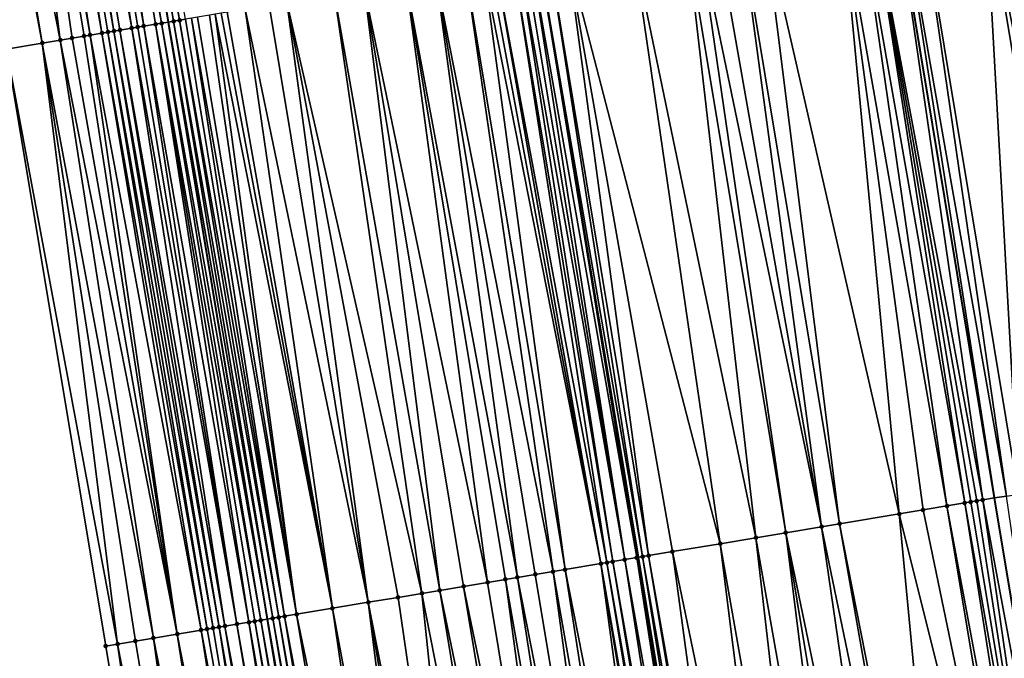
# Model space of a CAD drawing. Header units: feet. Extents: x 2004186 to 2014793, y 836912 to 864902.
# Tile 34 of 256: x 2010851 to 2010884, y 837932 to 837954. Entities that reach past the tile are written whole.
import ezdxf

# ---------------------------------------------------------------- set-up
doc = ezdxf.new("R2010")
doc.units = ezdxf.units.FT
doc.header["$LTSCALE"] = 100
doc.header["$MEASUREMENT"] = 0
for name, color, linetype, lineweight in [('EP_Travel Lane', 5, 'Continuous', 40), ('GPL_Skip Line', 2, 'Continuous', 40), ('Road Shots', 4, 'Continuous', 200), ('Road X-Section', 30, 'Continuous', 13)]:
    doc.layers.add(name, color=color, linetype=linetype, lineweight=lineweight)
doc.layers.add('I-77 SB_MM21-27-Surface-Border', color=7, linetype='Continuous')
doc.layers.add('I-77 SB_MM21-27-Surface-TIN', color=7, linetype='Continuous')

msp = doc.modelspace()

# ---------------------------------------------------------------- linework, layer by layer
at = {"layer": 'EP_Travel Lane'}
msp.add_polyline3d([(2010888.813325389, 837756.1981239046, 350.8189200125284), (2010885.543807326, 837775.9266241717, 350.6922264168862), (2010882.27387394, 837795.6576305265, 350.5522152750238), (2010879.004173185, 837815.3872331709, 350.4042631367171), (2010875.734378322, 837835.1174036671, 350.2343140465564), (2010872.464589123, 837854.8475399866, 350.0549260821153), (2010869.19487985, 837874.5771940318, 349.8669600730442), (2010865.925188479, 837894.3067400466, 349.6733344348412), (2010862.655526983, 837914.0361057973, 349.4644123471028), (2010859.385817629, 837933.7657603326, 349.2411892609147), (2010856.115987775, 837953.4961419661, 349.0412018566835), (2010852.846442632, 837973.2248056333, 348.7965697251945), (2010849.5768212, 837992.9539296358, 348.5563059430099), (2010846.306433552, 838012.6876770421, 348.3198225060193), (2010843.036832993, 838032.416675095, 348.042323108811), (2010839.765289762, 838052.157395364, 347.7627118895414), (2010836.495620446, 838071.8868083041, 347.4717170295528)], dxfattribs=at)
at = {"layer": 'GPL_Skip Line'}
for points in [[(2010912.941776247, 837760.2101772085, 351.2977081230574), (2010909.662889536, 837779.9389449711, 351.1435873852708), (2010906.383978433, 837799.6678595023, 351.0071581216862), (2010903.105088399, 837819.3966472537, 350.8527053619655), (2010899.826222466, 837839.1252899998, 350.6803810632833), (2010896.547340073, 837858.8540317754, 350.5199043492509), (2010893.268504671, 837878.5824908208, 350.3265377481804), (2010889.989681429, 837898.3108766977, 350.1271069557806), (2010886.710847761, 837918.0393253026, 349.9331000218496), (2010883.43206572, 837937.7674632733, 349.709123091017), (2010880.153236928, 837957.4958825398, 349.5122352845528), (2010876.874473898, 837977.2239061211, 349.278154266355), (2010873.595703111, 837996.9519763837, 349.0480733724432), (2010870.317881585, 838016.6798634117, 348.7903655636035), (2010867.042732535, 838036.408323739, 348.54283245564), (2010863.778196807, 838056.1379168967, 348.2497491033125), (2010860.513625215, 838075.8677769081, 347.975805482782)], [(2010901.149288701, 837758.2493917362, 351.077696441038), (2010897.872761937, 837777.977667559, 350.930704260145), (2010894.596014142, 837797.7072742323, 350.7997192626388), (2010891.319381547, 837817.4361872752, 350.6568802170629), (2010888.042745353, 837837.165121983, 350.4755029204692), (2010884.766086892, 837856.8941907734, 350.3076263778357), (2010881.489499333, 837876.6228326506, 350.1120392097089), (2010878.212910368, 837896.3514829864, 349.9211614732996), (2010874.936349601, 837916.079963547, 349.7141389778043), (2010871.65978546, 837935.8084644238, 349.4896444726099), (2010868.383134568, 837955.5374876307, 349.293568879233), (2010865.106639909, 837975.2655701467, 349.0627225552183), (2010861.8301476, 837994.9936385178, 348.8143563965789), (2010858.553302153, 838014.7238331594, 348.557456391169), (2010855.276781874, 838034.4520699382, 348.3102615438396), (2010851.999377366, 838054.1856307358, 348.026986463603), (2010848.722875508, 838073.9137565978, 347.7495427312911)]]:
    msp.add_polyline3d(points, dxfattribs=at)
at = {"layer": 'I-77 SB_MM21-27-Surface-Border', "color": 3, "linetype": 'ByBlock', "lineweight": -2}
msp.add_polyline3d([(2010886.30749282, 837755.7813002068, 350.7307094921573), (2010883.818105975, 837775.6392728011, 350.6272637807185), (2010882.155285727, 837795.6378595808, 350.543352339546), (2010876.076631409, 837814.8996998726, 350.2910052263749), (2010873.192319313, 837834.6941249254, 350.1427660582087), (2010869.32159496, 837854.3242606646, 349.9475549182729), (2010864.661838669, 837873.8223760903, 349.7137353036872), (2010861.185822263, 837893.5173668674, 349.5079103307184), (2010857.315201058, 837913.1468819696, 349.3157249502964), (2010854.036353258, 837932.8754156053, 349.1279023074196), (2010850.757493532, 837952.604021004, 348.888976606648), (2010847.67622618, 837972.3636194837, 348.6351400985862), (2010844.594800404, 837992.1241711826, 348.4159622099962), (2010841.907952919, 838011.9558810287, 348.1947530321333), (2010838.830103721, 838031.7170945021, 347.9471947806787), (2010837.733610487, 838051.820558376, 347.7178956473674), (2010834.863603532, 838071.616136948, 347.4253043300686)], dxfattribs=at)
at = {"layer": 'I-77 SB_MM21-27-Surface-TIN', "color": 128, "linetype": 'ByBlock', "lineweight": -2}
for points in [[(2010853.200102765, 837973.2838324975, 348.8176817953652), (2010853.002828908, 837973.2509229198, 348.8072593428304), (2010856.478732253, 837953.5566124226, 349.059186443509)], [(2010853.200102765, 837973.2838324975, 348.8176817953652), (2010856.478732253, 837953.5566124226, 349.059186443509), (2010856.676021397, 837953.5894300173, 349.0619864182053)], [(2010851.227275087, 837972.9552729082, 348.7601431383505), (2010850.832720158, 837972.8894971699, 348.743078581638), (2010854.308632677, 837953.1951314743, 348.9791520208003)], [(2010851.819116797, 837973.0538804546, 348.7808587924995), (2010851.227275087, 837972.9552729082, 348.7601431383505), (2010854.900466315, 837953.2937875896, 349.0080911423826)], [(2010851.227275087, 837972.9552729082, 348.7601431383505), (2010854.505913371, 837953.2279999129, 348.9870879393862), (2010854.900466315, 837953.2937875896, 349.0080911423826)], [(2010851.227275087, 837972.9552729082, 348.7601431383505), (2010854.308632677, 837953.1951314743, 348.9791520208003), (2010854.505913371, 837953.2279999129, 348.9870879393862)], [(2010852.016404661, 837973.0867057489, 348.7839426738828), (2010851.819116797, 837973.0538804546, 348.7808587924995), (2010855.295034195, 837953.3594854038, 349.0200170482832)], [(2010851.819116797, 837973.0538804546, 348.7808587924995), (2010855.097745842, 837953.3266630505, 349.0167363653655), (2010855.295034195, 837953.3594854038, 349.0200170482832)], [(2010851.819116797, 837973.0538804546, 348.7808587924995), (2010854.900466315, 837953.2937875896, 349.0080911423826), (2010855.097745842, 837953.3266630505, 349.0167363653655)], [(2010852.411007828, 837973.1521912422, 348.7757355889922), (2010852.016404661, 837973.0867057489, 348.7839426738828), (2010855.295034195, 837953.3594854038, 349.0200170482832)], [(2010852.608292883, 837973.1850334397, 348.7802912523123), (2010852.411007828, 837973.1521912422, 348.7757355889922), (2010855.886905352, 837953.4579157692, 349.0261524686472)], [(2010852.411007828, 837973.1521912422, 348.7757355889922), (2010855.689625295, 837953.4250435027, 349.0178298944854), (2010855.886905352, 837953.4579157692, 349.0261524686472)], [(2010852.411007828, 837973.1521912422, 348.7757355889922), (2010855.295034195, 837953.3594854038, 349.0200170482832), (2010855.689625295, 837953.4250435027, 349.0178298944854)], [(2010852.608292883, 837973.1850334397, 348.7802912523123), (2010856.115987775, 837953.4961419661, 349.0412018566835), (2010852.846442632, 837973.2248056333, 348.7965697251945)], [(2010852.608292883, 837973.1850334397, 348.7802912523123), (2010855.886905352, 837953.4579157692, 349.0261524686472), (2010856.115987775, 837953.4961419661, 349.0412018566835)], [(2010853.002828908, 837973.2509229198, 348.8072593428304), (2010852.846442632, 837973.2248056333, 348.7965697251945), (2010856.281450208, 837953.5237521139, 349.0520717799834)], [(2010856.281450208, 837953.5237521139, 349.0520717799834), (2010852.846442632, 837973.2248056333, 348.7965697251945), (2010856.115987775, 837953.4961419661, 349.0412018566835)], [(2010853.002828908, 837973.2509229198, 348.8072593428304), (2010856.281450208, 837953.5237521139, 349.0520717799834), (2010856.478732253, 837953.5566124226, 349.059186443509)], [(2010852.533048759, 837952.8996625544, 348.9427832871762), (2010850.043596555, 837972.7580284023, 348.7161509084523), (2010848.662636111, 837972.5279227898, 348.6659565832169)], [(2010850.438165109, 837972.8237221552, 348.7260769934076), (2010850.043596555, 837972.7580284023, 348.7161509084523), (2010853.519467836, 837953.0639108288, 348.9729757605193)], [(2010853.519467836, 837953.0639108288, 348.9729757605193), (2010850.043596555, 837972.7580284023, 348.7161509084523), (2010853.322180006, 837953.0310853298, 348.9693773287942)], [(2010853.322180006, 837953.0310853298, 348.9693773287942), (2010850.043596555, 837972.7580284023, 348.7161509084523), (2010852.927611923, 837952.9653887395, 348.9575750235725)], [(2010852.927611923, 837952.9653887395, 348.9575750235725), (2010850.043596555, 837972.7580284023, 348.7161509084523), (2010852.533048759, 837952.8996625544, 348.9427832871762)], [(2010850.832720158, 837972.8894971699, 348.743078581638), (2010850.438165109, 837972.8237221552, 348.7260769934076), (2010853.914056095, 837953.1294860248, 348.972515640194)], [(2010850.438165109, 837972.8237221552, 348.7260769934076), (2010853.519467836, 837953.0639108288, 348.9729757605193), (2010853.914056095, 837953.1294860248, 348.972515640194)], [(2010850.832720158, 837972.8894971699, 348.743078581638), (2010854.111346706, 837953.1622947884, 348.9744235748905), (2010854.308632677, 837953.1951314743, 348.9791520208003)], [(2010850.832720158, 837972.8894971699, 348.743078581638), (2010853.914056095, 837953.1294860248, 348.972515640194), (2010854.111346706, 837953.1622947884, 348.9744235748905)], [(2010851.941200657, 837952.8010934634, 348.9226347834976), (2010848.662636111, 837972.5279227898, 348.6659565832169), (2010848.268069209, 837972.4622190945, 348.6551647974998)], [(2010851.941200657, 837952.8010934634, 348.9226347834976), (2010848.268069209, 837972.4622190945, 348.6551647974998), (2010850.757493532, 837952.604021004, 348.888976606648)], [(2010852.533048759, 837952.8996625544, 348.9427832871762), (2010848.662636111, 837972.5279227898, 348.6659565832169), (2010851.941200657, 837952.8010934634, 348.9226347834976)], [(2010883.112724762, 837957.9872398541, 349.4626561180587), (2010880.94242612, 837957.6269566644, 349.5036110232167), (2010884.221253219, 837937.8985475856, 349.7022482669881)], [(2010884.493822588, 837958.2165188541, 349.4373898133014), (2010883.112724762, 837957.9872398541, 349.4626561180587), (2010886.983455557, 837938.3570653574, 349.6528284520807)], [(2010883.112724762, 837957.9872398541, 349.4626561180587), (2010886.391554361, 837938.2588157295, 349.663800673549), (2010886.983455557, 837938.3570653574, 349.6528284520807)], [(2010883.112724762, 837957.9872398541, 349.4626561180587), (2010884.221253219, 837937.8985475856, 349.7022482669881), (2010886.391554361, 837938.2588157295, 349.663800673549)], [(2010879.364057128, 837957.3647518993, 349.515150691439), (2010878.969474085, 837957.2991453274, 349.512441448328), (2010882.445584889, 837937.603586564, 349.7157672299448)], [(2010879.364057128, 837957.3647518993, 349.515150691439), (2010883.037478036, 837937.7018846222, 349.7092234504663), (2010880.153236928, 837957.4958825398, 349.5122352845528)], [(2010879.364057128, 837957.3647518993, 349.515150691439), (2010882.840171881, 837937.6691693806, 349.7160477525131), (2010883.037478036, 837937.7018846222, 349.7092234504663)], [(2010879.364057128, 837957.3647518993, 349.515150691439), (2010882.642876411, 837937.6363898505, 349.7169936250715), (2010882.840171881, 837937.6691693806, 349.7160477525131)], [(2010879.364057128, 837957.3647518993, 349.515150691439), (2010882.445584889, 837937.603586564, 349.7157672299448), (2010882.642876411, 837937.6363898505, 349.7169936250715)], [(2010880.350531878, 837957.5286652, 349.5115064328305), (2010880.153236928, 837957.4958825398, 349.5122352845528), (2010883.43206572, 837937.7674632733, 349.709123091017)], [(2010883.037478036, 837937.7018846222, 349.7092234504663), (2010883.43206572, 837937.7674632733, 349.709123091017), (2010880.153236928, 837957.4958825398, 349.5122352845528)], [(2010880.94242612, 837957.6269566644, 349.5036110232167), (2010880.350531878, 837957.5286652, 349.5115064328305), (2010883.826653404, 837937.8330419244, 349.7090227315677)], [(2010880.350531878, 837957.5286652, 349.5115064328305), (2010883.43206572, 837937.7674632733, 349.709123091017), (2010883.826653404, 837937.8330419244, 349.7090227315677)], [(2010880.94242612, 837957.6269566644, 349.5036110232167), (2010883.826653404, 837937.8330419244, 349.7090227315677), (2010884.221253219, 837937.8985475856, 349.7022482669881)], [(2010878.377609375, 837957.2006761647, 349.5023869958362), (2010875.812886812, 837956.7738289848, 349.4439208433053), (2010880.27543421, 837937.2424131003, 349.6714335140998)], [(2010878.969474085, 837957.2991453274, 349.512441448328), (2010878.377609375, 837957.2006761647, 349.5023869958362), (2010881.853719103, 837937.5051238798, 349.7072578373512)], [(2010878.377609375, 837957.2006761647, 349.5023869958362), (2010881.064578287, 837937.3737586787, 349.6884485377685), (2010881.853719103, 837937.5051238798, 349.7072578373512)], [(2010878.377609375, 837957.2006761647, 349.5023869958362), (2010880.27543421, 837937.2424131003, 349.6714335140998), (2010881.064578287, 837937.3737586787, 349.6884485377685)], [(2010878.969474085, 837957.2991453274, 349.512441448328), (2010881.853719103, 837937.5051238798, 349.7072578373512), (2010882.445584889, 837937.603586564, 349.7157672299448)], [(2010875.812886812, 837956.7738289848, 349.4439208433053), (2010875.023735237, 837956.6425285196, 349.4296817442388), (2010878.302572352, 837936.9140591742, 349.6298121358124)], [(2010875.812886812, 837956.7738289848, 349.4439208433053), (2010878.302572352, 837936.9140591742, 349.6298121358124), (2010880.27543421, 837937.2424131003, 349.6714335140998)], [(2010873.642718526, 837956.4127614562, 349.4056472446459), (2010873.248148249, 837956.3470780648, 349.3951782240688), (2010876.526992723, 837936.6185644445, 349.5945295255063)], [(2010874.234579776, 837956.5112514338, 349.4178042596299), (2010873.642718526, 837956.4127614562, 349.4056472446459), (2010877.710708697, 837936.8155836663, 349.6201301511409)], [(2010873.642718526, 837956.4127614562, 349.4056472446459), (2010876.526992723, 837936.6185644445, 349.5945295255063), (2010877.710708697, 837936.8155836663, 349.6201301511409)], [(2010875.023735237, 837956.6425285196, 349.4296817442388), (2010874.234579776, 837956.5112514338, 349.4178042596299), (2010877.710708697, 837936.8155836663, 349.6201301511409)], [(2010875.023735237, 837956.6425285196, 349.4296817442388), (2010877.710708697, 837936.8155836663, 349.6201301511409), (2010878.302572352, 837936.9140591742, 349.6298121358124)], [(2010871.472567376, 837956.0515908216, 349.3569585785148), (2010869.302394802, 837955.6905491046, 349.3212922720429), (2010874.356845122, 837936.2573724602, 349.5485022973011)], [(2010873.248148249, 837956.3470780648, 349.3951782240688), (2010871.472567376, 837956.0515908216, 349.3569585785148), (2010875.540560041, 837936.4543980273, 349.5746831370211)], [(2010871.472567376, 837956.0515908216, 349.3569585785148), (2010874.356845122, 837936.2573724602, 349.5485022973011), (2010875.540560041, 837936.4543980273, 349.5746831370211)], [(2010873.248148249, 837956.3470780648, 349.3951782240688), (2010875.540560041, 837936.4543980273, 349.5746831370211), (2010876.526992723, 837936.6185644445, 349.5945295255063)], [(2010867.526805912, 837955.395110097, 349.2879450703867), (2010866.934935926, 837955.2966726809, 349.2810974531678), (2010870.608375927, 837935.6336905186, 349.4868424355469)], [(2010867.724101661, 837955.4278879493, 349.2867305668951), (2010867.526805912, 837955.395110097, 349.2879450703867), (2010870.805666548, 837935.6664992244, 349.4885643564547)], [(2010867.526805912, 837955.395110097, 349.2879450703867), (2010870.608375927, 837935.6336905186, 349.4868424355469), (2010870.805666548, 837935.6664992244, 349.4885643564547)], [(2010867.92140496, 837955.4606203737, 349.2809272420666), (2010867.724101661, 837955.4278879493, 349.2867305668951), (2010871.200266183, 837935.7320059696, 349.4818890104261)], [(2010867.724101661, 837955.4278879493, 349.2867305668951), (2010870.805666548, 837935.6664992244, 349.4885643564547), (2010871.200266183, 837935.7320059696, 349.4818890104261)], [(2010868.118693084, 837955.4934441, 349.2843466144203), (2010867.92140496, 837955.4606203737, 349.2809272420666), (2010871.200266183, 837935.7320059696, 349.4818890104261)], [(2010868.118693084, 837955.4934441, 349.2843466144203), (2010871.594842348, 837935.7976539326, 349.4881264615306), (2010868.383134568, 837955.5374876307, 349.293568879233)], [(2010868.118693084, 837955.4934441, 349.2843466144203), (2010871.200266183, 837935.7320059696, 349.4818890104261), (2010871.594842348, 837935.7976539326, 349.4881264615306)], [(2010868.710540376, 837955.5920180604, 349.3049869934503), (2010868.383134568, 837955.5374876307, 349.293568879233), (2010871.792127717, 837935.830494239, 349.492737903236)], [(2010871.792127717, 837935.830494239, 349.492737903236), (2010868.383134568, 837955.5374876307, 349.293568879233), (2010871.65978546, 837935.8084644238, 349.4896444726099)], [(2010871.594842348, 837935.7976539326, 349.4881264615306), (2010871.65978546, 837935.8084644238, 349.4896444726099), (2010868.383134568, 837955.5374876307, 349.293568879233)], [(2010869.302394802, 837955.6905491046, 349.3212922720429), (2010868.710540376, 837955.5920180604, 349.3049869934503), (2010871.989404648, 837935.8633853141, 349.5019915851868)], [(2010868.710540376, 837955.5920180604, 349.3049869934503), (2010871.792127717, 837935.830494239, 349.492737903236), (2010871.989404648, 837935.8633853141, 349.5019915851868)], [(2010869.302394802, 837955.6905491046, 349.3212922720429), (2010872.778546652, 837935.9947433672, 349.5201472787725), (2010874.356845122, 837936.2573724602, 349.5485022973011)], [(2010869.302394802, 837955.6905491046, 349.3212922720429), (2010871.989404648, 837935.8633853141, 349.5019915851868), (2010872.778546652, 837935.9947433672, 349.5201472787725)], [(2010865.948515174, 837955.132434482, 349.2519227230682), (2010864.962076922, 837954.9683015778, 349.233384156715), (2010868.832813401, 837935.3380928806, 349.4421499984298)], [(2010866.540369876, 837955.2309638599, 349.2680597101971), (2010865.948515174, 837955.132434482, 349.2519227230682), (2010869.22738944, 837935.4037416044, 349.4484570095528)], [(2010865.948515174, 837955.132434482, 349.2519227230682), (2010868.832813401, 837935.3380928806, 349.4421499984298), (2010869.22738944, 837935.4037416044, 349.4484570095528)], [(2010866.737650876, 837955.2638304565, 349.2758095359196), (2010866.540369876, 837955.2309638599, 349.2680597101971), (2010870.411090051, 837935.6008532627, 349.4825099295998)], [(2010866.540369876, 837955.2309638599, 349.2680597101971), (2010869.22738944, 837935.4037416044, 349.4484570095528), (2010870.411090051, 837935.6008532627, 349.4825099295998)], [(2010866.934935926, 837955.2966726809, 349.2810974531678), (2010866.737650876, 837955.2638304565, 349.2758095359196), (2010870.411090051, 837935.6008532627, 349.4825099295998)], [(2010866.934935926, 837955.2966726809, 349.2810974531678), (2010870.411090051, 837935.6008532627, 349.4825099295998), (2010870.608375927, 837935.6336905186, 349.4868424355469)], [(2010863.975646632, 837954.8041207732, 349.2100070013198), (2010862.594638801, 837954.5743002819, 349.1805756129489), (2010866.662677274, 837934.9768318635, 349.3898105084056)], [(2010864.962076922, 837954.9683015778, 349.233384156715), (2010863.975646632, 837954.8041207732, 349.2100070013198), (2010867.649099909, 837935.1410587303, 349.4151843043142)], [(2010863.975646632, 837954.8041207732, 349.2100070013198), (2010867.254529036, 837935.0753789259, 349.4060353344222), (2010867.649099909, 837935.1410587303, 349.4151843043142)], [(2010863.975646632, 837954.8041207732, 349.2100070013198), (2010866.662677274, 837934.9768318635, 349.3898105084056), (2010867.254529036, 837935.0753789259, 349.4060353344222)], [(2010864.962076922, 837954.9683015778, 349.233384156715), (2010868.240960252, 837935.2395541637, 349.4266882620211), (2010868.832813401, 837935.3380928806, 349.4421499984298)], [(2010864.962076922, 837954.9683015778, 349.233384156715), (2010867.649099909, 837935.1410587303, 349.4151843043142), (2010868.240960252, 837935.2395541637, 349.4266882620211)], [(2010861.608196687, 837954.4101906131, 349.1643841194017), (2010860.02989724, 837954.1475674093, 349.1336559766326), (2010864.492521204, 837934.6156908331, 349.3484424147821)], [(2010862.594638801, 837954.5743002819, 349.1805756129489), (2010861.608196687, 837954.4101906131, 349.1643841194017), (2010865.08438004, 837934.7141953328, 349.3607753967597)], [(2010861.608196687, 837954.4101906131, 349.1643841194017), (2010864.492521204, 837934.6156908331, 349.3484424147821), (2010865.08438004, 837934.7141953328, 349.3607753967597)], [(2010862.594638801, 837954.5743002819, 349.1805756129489), (2010865.873534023, 837934.8454813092, 349.3723404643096), (2010866.662677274, 837934.9768318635, 349.3898105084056)], [(2010862.594638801, 837954.5743002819, 349.1805756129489), (2010865.08438004, 837934.7141953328, 349.3607753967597), (2010865.873534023, 837934.8454813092, 349.3723404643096)], [(2010860.02989724, 837954.1475674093, 349.1336559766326), (2010859.438029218, 837954.049118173, 349.125614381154), (2010862.716930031, 837934.3202655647, 349.3195112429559)], [(2010860.02989724, 837954.1475674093, 349.1336559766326), (2010863.703373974, 837934.4843642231, 349.3331618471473), (2010864.492521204, 837934.6156908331, 349.3484424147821)], [(2010860.02989724, 837954.1475674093, 349.1336559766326), (2010862.716930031, 837934.3202655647, 349.3195112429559), (2010863.703373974, 837934.4843642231, 349.3331618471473)], [(2010857.662441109, 837953.7536744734, 349.0917932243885), (2010857.465157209, 837953.7208253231, 349.0858056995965), (2010860.349487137, 837933.9262929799, 349.2743320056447)], [(2010857.859730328, 837953.7864916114, 349.094547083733), (2010857.662441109, 837953.7536744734, 349.0917932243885), (2010861.533216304, 837934.1232328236, 349.2926744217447)], [(2010857.662441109, 837953.7536744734, 349.0917932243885), (2010860.349487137, 837933.9262929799, 349.2743320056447), (2010861.533216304, 837934.1232328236, 349.2926744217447)], [(2010858.057013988, 837953.8193422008, 349.1006799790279), (2010857.859730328, 837953.7864916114, 349.094547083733), (2010861.533216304, 837934.1232328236, 349.2926744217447)], [(2010858.648882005, 837953.9177914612, 349.1087240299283), (2010858.057013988, 837953.8193422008, 349.1006799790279), (2010861.533216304, 837934.1232328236, 349.2926744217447)], [(2010859.438029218, 837954.049118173, 349.125614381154), (2010858.648882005, 837953.9177914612, 349.1087240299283), (2010862.716930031, 837934.3202655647, 349.3195112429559)], [(2010858.648882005, 837953.9177914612, 349.1087240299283), (2010861.533216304, 837934.1232328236, 349.2926744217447), (2010862.716930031, 837934.3202655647, 349.3195112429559)], [(2010855.689625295, 837953.4250435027, 349.0178298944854), (2010855.295034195, 837953.3594854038, 349.0200170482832), (2010858.771218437, 837933.6634847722, 349.2295989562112)], [(2010855.886905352, 837953.4579157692, 349.0261524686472), (2010855.689625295, 837953.4250435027, 349.0178298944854), (2010859.165807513, 837933.7290550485, 349.2287328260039)], [(2010855.689625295, 837953.4250435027, 349.0178298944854), (2010858.968518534, 837933.6962364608, 349.2261073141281), (2010859.165807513, 837933.7290550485, 349.2287328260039)], [(2010855.689625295, 837953.4250435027, 349.0178298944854), (2010858.771218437, 837933.6634847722, 349.2295989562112), (2010858.968518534, 837933.6962364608, 349.2261073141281)], [(2010855.886905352, 837953.4579157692, 349.0261524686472), (2010859.385817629, 837933.7657603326, 349.2411892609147), (2010856.115987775, 837953.4961419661, 349.0412018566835)], [(2010855.886905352, 837953.4579157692, 349.0261524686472), (2010859.165807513, 837933.7290550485, 349.2287328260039), (2010859.385817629, 837933.7657603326, 349.2411892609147)], [(2010856.281450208, 837953.5237521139, 349.0520717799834), (2010856.115987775, 837953.4961419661, 349.0412018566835), (2010859.560354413, 837933.7948790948, 349.2510711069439)], [(2010859.560354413, 837933.7948790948, 349.2510711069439), (2010856.115987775, 837953.4961419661, 349.0412018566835), (2010859.385817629, 837933.7657603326, 349.2411892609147)], [(2010856.478732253, 837953.5566124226, 349.059186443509), (2010856.281450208, 837953.5237521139, 349.0520717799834), (2010859.75763808, 837933.8277296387, 349.2566186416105)], [(2010856.281450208, 837953.5237521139, 349.0520717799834), (2010859.560354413, 837933.7948790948, 349.2510711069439), (2010859.75763808, 837933.8277296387, 349.2566186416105)], [(2010856.676021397, 837953.5894300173, 349.0619864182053), (2010856.478732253, 837953.5566124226, 349.059186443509), (2010859.954926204, 837933.8605533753, 349.2597149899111)], [(2010856.478732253, 837953.5566124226, 349.059186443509), (2010859.75763808, 837933.8277296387, 349.2566186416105), (2010859.954926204, 837933.8605533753, 349.2597149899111)], [(2010856.873305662, 837953.6222769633, 349.0677513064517), (2010856.676021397, 837953.5894300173, 349.0619864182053), (2010859.954926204, 837933.8605533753, 349.2597149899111)], [(2010857.070585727, 837953.655149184, 349.0760692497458), (2010856.873305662, 837953.6222769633, 349.0677513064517), (2010860.349487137, 837933.9262929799, 349.2743320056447)], [(2010856.873305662, 837953.6222769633, 349.0677513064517), (2010859.954926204, 837933.8605533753, 349.2597149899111), (2010860.349487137, 837933.9262929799, 349.2743320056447)], [(2010857.465157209, 837953.7208253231, 349.0858056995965), (2010857.070585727, 837953.655149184, 349.0760692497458), (2010860.349487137, 837933.9262929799, 349.2743320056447)], [(2010853.914056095, 837953.1294860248, 348.972515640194), (2010853.519467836, 837953.0639108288, 348.9729757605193), (2010857.19291539, 837933.400883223, 349.2037625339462)], [(2010854.111346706, 837953.1622947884, 348.9744235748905), (2010853.914056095, 837953.1294860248, 348.972515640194), (2010857.390204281, 837933.4337023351, 349.20643599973)], [(2010853.914056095, 837953.1294860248, 348.972515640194), (2010857.19291539, 837933.400883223, 349.2037625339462), (2010857.390204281, 837933.4337023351, 349.20643599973)], [(2010854.308632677, 837953.1951314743, 348.9791520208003), (2010854.111346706, 837953.1622947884, 348.9744235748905), (2010857.587497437, 837933.4664957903, 349.2067634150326)], [(2010854.111346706, 837953.1622947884, 348.9744235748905), (2010857.390204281, 837933.4337023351, 349.20643599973), (2010857.587497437, 837933.4664957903, 349.2067634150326)], [(2010854.505913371, 837953.2279999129, 348.9870879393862), (2010854.308632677, 837953.1951314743, 348.9791520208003), (2010857.784786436, 837933.4993142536, 349.2093775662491)], [(2010854.308632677, 837953.1951314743, 348.9791520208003), (2010857.587497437, 837933.4664957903, 349.2067634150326), (2010857.784786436, 837933.4993142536, 349.2093775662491)], [(2010854.900466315, 837953.2937875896, 349.0080911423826), (2010854.505913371, 837953.2279999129, 348.9870879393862), (2010857.982069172, 837933.5321704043, 349.2154377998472)], [(2010854.505913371, 837953.2279999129, 348.9870879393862), (2010857.784786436, 837933.4993142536, 349.2093775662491), (2010857.982069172, 837933.5321704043, 349.2154377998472)], [(2010855.097745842, 837953.3266630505, 349.0167363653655), (2010854.900466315, 837953.2937875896, 349.0080911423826), (2010858.376623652, 837933.5979488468, 349.2336061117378)], [(2010854.900466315, 837953.2937875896, 349.0080911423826), (2010857.982069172, 837933.5321704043, 349.2154377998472), (2010858.376623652, 837933.5979488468, 349.2336061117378)], [(2010855.295034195, 837953.3594854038, 349.0200170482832), (2010855.097745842, 837953.3266630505, 349.0167363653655), (2010858.376623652, 837933.5979488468, 349.2336061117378)], [(2010855.295034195, 837953.3594854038, 349.0200170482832), (2010858.376623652, 837933.5979488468, 349.2336061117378), (2010858.771218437, 837933.6634847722, 349.2295989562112)], [(2010851.941200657, 837952.8010934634, 348.9226347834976), (2010850.757493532, 837952.604021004, 348.888976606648), (2010854.430921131, 837932.9411134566, 349.1387014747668)], [(2010852.533048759, 837952.8996625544, 348.9427832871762), (2010851.941200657, 837952.8010934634, 348.9226347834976), (2010855.614635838, 837933.1381403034, 349.1649993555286)], [(2010851.941200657, 837952.8010934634, 348.9226347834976), (2010855.022784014, 837933.0395936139, 349.1488086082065), (2010855.614635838, 837933.1381403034, 349.1649993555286)], [(2010851.941200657, 837952.8010934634, 348.9226347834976), (2010854.430921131, 837932.9411134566, 349.1387014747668), (2010855.022784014, 837933.0395936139, 349.1488086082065)], [(2010852.927611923, 837952.9653887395, 348.9575750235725), (2010852.533048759, 837952.8996625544, 348.9427832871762), (2010856.403776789, 837933.2695046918, 349.1837343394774)], [(2010852.533048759, 837952.8996625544, 348.9427832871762), (2010855.614635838, 837933.1381403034, 349.1649993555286), (2010856.403776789, 837933.2695046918, 349.1837343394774)], [(2010853.322180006, 837953.0310853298, 348.9693773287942), (2010852.927611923, 837952.9653887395, 348.9575750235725), (2010856.403776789, 837933.2695046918, 349.1837343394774)], [(2010853.519467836, 837953.0639108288, 348.9729757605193), (2010853.322180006, 837953.0310853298, 348.9693773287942), (2010856.403776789, 837933.2695046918, 349.1837343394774)], [(2010853.519467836, 837953.0639108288, 348.9729757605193), (2010856.403776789, 837933.2695046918, 349.1837343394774), (2010857.19291539, 837933.400883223, 349.2037625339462)], [(2010850.757493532, 837952.604021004, 348.888976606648), (2010854.036353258, 837932.8754156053, 349.1279023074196), (2010854.430921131, 837932.9411134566, 349.1387014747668)], [(2010883.826653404, 837937.8330419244, 349.7090227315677), (2010883.43206572, 837937.7674632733, 349.709123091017), (2010886.710847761, 837918.0393253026, 349.9331000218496)], [(2010881.853719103, 837937.5051238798, 349.7072578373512), (2010881.064578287, 837937.3737586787, 349.6884485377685), (2010885.132503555, 837917.7769714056, 349.9299099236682)], [(2010882.445584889, 837937.603586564, 349.7157672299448), (2010881.853719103, 837937.5051238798, 349.7072578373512), (2010885.52708098, 837917.8426117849, 349.9354535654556)], [(2010881.853719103, 837937.5051238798, 349.7072578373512), (2010885.132503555, 837917.7769714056, 349.9299099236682), (2010885.52708098, 837917.8426117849, 349.9354535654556)], [(2010882.642876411, 837937.6363898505, 349.7169936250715), (2010882.445584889, 837937.603586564, 349.7157672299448), (2010885.921663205, 837917.9082232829, 349.9383563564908)], [(2010882.445584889, 837937.603586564, 349.7157672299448), (2010885.52708098, 837917.8426117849, 349.9354535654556), (2010885.921663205, 837917.9082232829, 349.9383563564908)], [(2010882.840171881, 837937.6691693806, 349.7160477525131), (2010882.642876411, 837937.6363898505, 349.7169936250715), (2010885.921663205, 837917.9082232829, 349.9383563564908)], [(2010883.037478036, 837937.7018846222, 349.7092234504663), (2010882.840171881, 837937.6691693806, 349.7160477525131), (2010885.921663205, 837917.9082232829, 349.9383563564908)], [(2010883.037478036, 837937.7018846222, 349.7092234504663), (2010886.710847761, 837918.0393253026, 349.9331000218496), (2010883.43206572, 837937.7674632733, 349.709123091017)], [(2010883.037478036, 837937.7018846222, 349.7092234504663), (2010885.921663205, 837917.9082232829, 349.9383563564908), (2010886.710847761, 837918.0393253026, 349.9331000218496)], [(2010880.27543421, 837937.2424131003, 349.6714335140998), (2010878.302572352, 837936.9140591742, 349.6298121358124), (2010882.173223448, 837917.2843642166, 349.8605036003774)], [(2010881.064578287, 837937.3737586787, 349.6884485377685), (2010880.27543421, 837937.2424131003, 349.6714335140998), (2010885.132503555, 837917.7769714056, 349.9299099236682)], [(2010880.27543421, 837937.2424131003, 349.6714335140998), (2010882.173223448, 837917.2843642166, 349.8605036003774), (2010885.132503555, 837917.7769714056, 349.9299099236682)], [(2010877.710708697, 837936.8155836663, 349.6201301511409), (2010876.526992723, 837936.6185644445, 349.5945295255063), (2010880.594920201, 837917.0217638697, 349.8347784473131)], [(2010878.302572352, 837936.9140591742, 349.6298121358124), (2010877.710708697, 837936.8155836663, 349.6201301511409), (2010881.778648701, 837917.2187077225, 349.8534864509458)], [(2010877.710708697, 837936.8155836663, 349.6201301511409), (2010880.594920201, 837917.0217638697, 349.8347784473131), (2010881.778648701, 837917.2187077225, 349.8534864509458)], [(2010878.302572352, 837936.9140591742, 349.6298121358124), (2010881.778648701, 837917.2187077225, 349.8534864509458), (2010882.173223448, 837917.2843642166, 349.8605036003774)], [(2010876.526992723, 837936.6185644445, 349.5945295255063), (2010875.540560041, 837936.4543980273, 349.5746831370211), (2010879.016634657, 837916.7590570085, 349.7993137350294)], [(2010876.526992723, 837936.6185644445, 349.5945295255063), (2010879.8057782, 837916.890405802, 349.8166220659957), (2010880.594920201, 837917.0217638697, 349.8347784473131)], [(2010876.526992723, 837936.6185644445, 349.5945295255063), (2010879.016634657, 837916.7590570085, 349.7993137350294), (2010879.8057782, 837916.890405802, 349.8166220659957)], [(2010874.356845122, 837936.2573724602, 349.5485022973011), (2010872.778546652, 837935.9947433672, 349.5201472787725), (2010876.846474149, 837916.3979426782, 349.760388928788)], [(2010875.540560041, 837936.4543980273, 349.5746831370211), (2010874.356845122, 837936.2573724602, 349.5485022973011), (2010877.832916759, 837916.5620493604, 349.7747723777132)], [(2010874.356845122, 837936.2573724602, 349.5485022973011), (2010876.846474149, 837916.3979426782, 349.760388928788), (2010877.832916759, 837916.5620493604, 349.7747723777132)], [(2010875.540560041, 837936.4543980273, 349.5746831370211), (2010877.832916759, 837916.5620493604, 349.7747723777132), (2010879.016634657, 837916.7590570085, 349.7993137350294)], [(2010871.989404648, 837935.8633853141, 349.5019915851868), (2010871.792127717, 837935.830494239, 349.492737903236), (2010875.268183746, 837916.1352650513, 349.7275973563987)], [(2010872.778546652, 837935.9947433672, 349.5201472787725), (2010871.989404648, 837935.8633853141, 349.5019915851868), (2010875.465466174, 837916.1681230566, 349.7338270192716)], [(2010871.989404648, 837935.8633853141, 349.5019915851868), (2010875.268183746, 837916.1352650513, 349.7275973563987), (2010875.465466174, 837916.1681230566, 349.7338270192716)], [(2010872.778546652, 837935.9947433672, 349.5201472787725), (2010875.465466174, 837916.1681230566, 349.7338270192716), (2010876.846474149, 837916.3979426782, 349.760388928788)], [(2010870.411090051, 837935.6008532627, 349.4825099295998), (2010869.22738944, 837935.4037416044, 349.4484570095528), (2010873.098037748, 837915.7740634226, 349.6806900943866)], [(2010870.608375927, 837935.6336905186, 349.4868424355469), (2010870.411090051, 837935.6008532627, 349.4825099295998), (2010873.887168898, 837915.9054867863, 349.7048170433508)], [(2010870.411090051, 837935.6008532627, 349.4825099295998), (2010873.689882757, 837915.8726511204, 349.7006300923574), (2010873.887168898, 837915.9054867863, 349.7048170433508)], [(2010870.411090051, 837935.6008532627, 349.4825099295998), (2010873.098037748, 837915.7740634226, 349.6806900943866), (2010873.689882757, 837915.8726511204, 349.7006300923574)], [(2010870.805666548, 837935.6664992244, 349.4885643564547), (2010870.608375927, 837935.6336905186, 349.4868424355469), (2010874.084461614, 837915.9382828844, 349.7053859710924)], [(2010870.608375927, 837935.6336905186, 349.4868424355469), (2010873.887168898, 837915.9054867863, 349.7048170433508), (2010874.084461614, 837915.9382828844, 349.7053859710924)], [(2010871.200266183, 837935.7320059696, 349.4818890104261), (2010870.805666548, 837935.6664992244, 349.4885643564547), (2010874.281747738, 837915.97111865, 349.7095820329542)], [(2010870.805666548, 837935.6664992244, 349.4885643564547), (2010874.084461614, 837915.9382828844, 349.7053859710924), (2010874.281747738, 837915.97111865, 349.7095820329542)], [(2010871.594842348, 837935.7976539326, 349.4881264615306), (2010871.200266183, 837935.7320059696, 349.4818890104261), (2010874.676339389, 837916.0366734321, 349.707298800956)], [(2010871.200266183, 837935.7320059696, 349.4818890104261), (2010874.281747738, 837915.97111865, 349.7095820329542), (2010874.676339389, 837916.0366734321, 349.707298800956)], [(2010871.594842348, 837935.7976539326, 349.4881264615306), (2010874.936349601, 837916.079963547, 349.7141389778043), (2010871.65978546, 837935.8084644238, 349.4896444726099)], [(2010871.594842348, 837935.7976539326, 349.4881264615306), (2010874.873625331, 837916.0695102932, 349.7115950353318), (2010874.936349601, 837916.079963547, 349.7141389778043)], [(2010871.594842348, 837935.7976539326, 349.4881264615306), (2010874.676339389, 837916.0366734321, 349.707298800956), (2010874.873625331, 837916.0695102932, 349.7115950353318)], [(2010871.792127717, 837935.830494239, 349.492737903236), (2010871.65978546, 837935.8084644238, 349.4896444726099), (2010874.936349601, 837916.079963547, 349.7141389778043)], [(2010871.792127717, 837935.830494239, 349.492737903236), (2010874.936349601, 837916.079963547, 349.7141389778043), (2010875.268183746, 837916.1352650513, 349.7275973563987)], [(2010868.240960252, 837935.2395541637, 349.4266882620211), (2010867.649099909, 837935.1410587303, 349.4151843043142), (2010871.519746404, 837915.5113914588, 349.6484163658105)], [(2010868.832813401, 837935.3380928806, 349.4421499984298), (2010868.240960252, 837935.2395541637, 349.4266882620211), (2010871.519746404, 837915.5113914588, 349.6484163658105)], [(2010869.22738944, 837935.4037416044, 349.4484570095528), (2010868.832813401, 837935.3380928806, 349.4421499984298), (2010872.308898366, 837915.6426895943, 349.6610926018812)], [(2010868.832813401, 837935.3380928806, 349.4421499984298), (2010871.519746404, 837915.5113914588, 349.6484163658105), (2010872.308898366, 837915.6426895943, 349.6610926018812)], [(2010869.22738944, 837935.4037416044, 349.4484570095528), (2010872.308898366, 837915.6426895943, 349.6610926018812), (2010873.098037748, 837915.7740634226, 349.6806900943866)], [(2010866.662677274, 837934.9768318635, 349.3898105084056), (2010865.873534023, 837934.8454813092, 349.3723404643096), (2010869.941467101, 837915.2486470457, 349.6095179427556)], [(2010867.254529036, 837935.0753789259, 349.4060353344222), (2010866.662677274, 837934.9768318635, 349.3898105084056), (2010869.941467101, 837915.2486470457, 349.6095179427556)], [(2010867.649099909, 837935.1410587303, 349.4151843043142), (2010867.254529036, 837935.0753789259, 349.4060353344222), (2010870.730603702, 837915.3800376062, 349.6306454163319)], [(2010867.254529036, 837935.0753789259, 349.4060353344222), (2010869.941467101, 837915.2486470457, 349.6095179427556), (2010870.730603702, 837915.3800376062, 349.6306454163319)], [(2010867.649099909, 837935.1410587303, 349.4151843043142), (2010870.730603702, 837915.3800376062, 349.6306454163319), (2010871.519746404, 837915.5113914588, 349.6484163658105)], [(2010864.492521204, 837934.6156908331, 349.3484424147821), (2010863.703373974, 837934.4843642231, 349.3331618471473), (2010866.587572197, 837914.6906243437, 349.5551294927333)], [(2010865.08438004, 837934.7141953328, 349.3607753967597), (2010864.492521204, 837934.6156908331, 349.3484424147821), (2010868.363164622, 837914.986042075, 349.5833699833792)], [(2010864.492521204, 837934.6156908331, 349.3484424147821), (2010866.587572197, 837914.6906243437, 349.5551294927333), (2010868.363164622, 837914.986042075, 349.5833699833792)], [(2010865.873534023, 837934.8454813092, 349.3723404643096), (2010865.08438004, 837934.7141953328, 349.3607753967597), (2010869.152317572, 837915.1173342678, 349.5955028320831)], [(2010865.08438004, 837934.7141953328, 349.3607753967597), (2010868.363164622, 837914.986042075, 349.5833699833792), (2010869.152317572, 837915.1173342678, 349.5955028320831)], [(2010865.873534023, 837934.8454813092, 349.3723404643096), (2010869.152317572, 837915.1173342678, 349.5955028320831), (2010869.941467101, 837915.2486470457, 349.6095179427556)], [(2010862.716930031, 837934.3202655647, 349.3195112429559), (2010861.533216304, 837934.1232328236, 349.2926744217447), (2010865.206561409, 837914.4608216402, 349.530114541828)], [(2010863.703373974, 837934.4843642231, 349.3331618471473), (2010862.716930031, 837934.3202655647, 349.3195112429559), (2010866.587572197, 837914.6906243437, 349.5551294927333)], [(2010862.716930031, 837934.3202655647, 349.3195112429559), (2010865.995706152, 837914.5921632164, 349.5467629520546), (2010866.587572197, 837914.6906243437, 349.5551294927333)], [(2010862.716930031, 837934.3202655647, 349.3195112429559), (2010865.206561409, 837914.4608216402, 349.530114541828), (2010865.995706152, 837914.5921632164, 349.5467629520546)], [(2010860.349487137, 837933.9262929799, 349.2743320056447), (2010859.954926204, 837933.8605533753, 349.2597149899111), (2010863.628262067, 837914.198197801, 349.5022412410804)], [(2010861.533216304, 837934.1232328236, 349.2926744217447), (2010860.349487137, 837933.9262929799, 349.2743320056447), (2010864.417410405, 837914.3295177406, 349.5169112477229)], [(2010860.349487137, 837933.9262929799, 349.2743320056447), (2010863.628262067, 837914.198197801, 349.5022412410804), (2010864.417410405, 837914.3295177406, 349.5169112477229)], [(2010861.533216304, 837934.1232328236, 349.2926744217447), (2010864.417410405, 837914.3295177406, 349.5169112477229), (2010865.206561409, 837914.4608216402, 349.530114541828)], [(2010858.376623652, 837933.5979488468, 349.2336061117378), (2010857.982069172, 837933.5321704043, 349.2154377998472), (2010861.655430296, 837913.8696628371, 349.4440677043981)], [(2010858.771218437, 837933.6634847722, 349.2295989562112), (2010858.376623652, 837933.5979488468, 349.2336061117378), (2010861.852717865, 837913.9024899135, 349.4474692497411)], [(2010858.376623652, 837933.5979488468, 349.2336061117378), (2010861.655430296, 837913.8696628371, 349.4440677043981), (2010861.852717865, 837913.9024899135, 349.4474692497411)], [(2010858.968518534, 837933.6962364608, 349.2261073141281), (2010858.771218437, 837933.6634847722, 349.2295989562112), (2010862.247311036, 837913.9680355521, 349.4443499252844)], [(2010858.771218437, 837933.6634847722, 349.2295989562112), (2010861.852717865, 837913.9024899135, 349.4474692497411), (2010862.247311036, 837913.9680355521, 349.4443499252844)], [(2010859.165807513, 837933.7290550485, 349.2287328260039), (2010858.968518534, 837933.6962364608, 349.2261073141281), (2010862.444592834, 837914.0008973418, 349.4509256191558)], [(2010858.968518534, 837933.6962364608, 349.2261073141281), (2010862.247311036, 837913.9680355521, 349.4443499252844), (2010862.444592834, 837914.0008973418, 349.4509256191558)], [(2010859.165807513, 837933.7290550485, 349.2287328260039), (2010862.655526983, 837914.0361057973, 349.4644123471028), (2010859.385817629, 837933.7657603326, 349.2411892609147)], [(2010859.165807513, 837933.7290550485, 349.2287328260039), (2010862.444592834, 837914.0008973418, 349.4509256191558), (2010862.655526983, 837914.0361057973, 349.4644123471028)], [(2010859.560354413, 837933.7948790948, 349.2510711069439), (2010859.385817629, 837933.7657603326, 349.2411892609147), (2010862.839134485, 837914.0667529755, 349.4761518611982)], [(2010862.839134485, 837914.0667529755, 349.4761518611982), (2010859.385817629, 837933.7657603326, 349.2411892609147), (2010862.655526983, 837914.0361057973, 349.4644123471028)], [(2010859.75763808, 837933.8277296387, 349.2566186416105), (2010859.560354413, 837933.7948790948, 349.2510711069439), (2010863.036413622, 837914.0996307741, 349.4841913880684)], [(2010859.560354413, 837933.7948790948, 349.2510711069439), (2010862.839134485, 837914.0667529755, 349.4761518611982), (2010863.036413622, 837914.0996307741, 349.4841913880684)], [(2010859.954926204, 837933.8605533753, 349.2597149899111), (2010859.75763808, 837933.8277296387, 349.2566186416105), (2010863.233701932, 837914.1324533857, 349.4871846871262)], [(2010859.75763808, 837933.8277296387, 349.2566186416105), (2010863.036413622, 837914.0996307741, 349.4841913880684), (2010863.233701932, 837914.1324533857, 349.4871846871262)], [(2010859.954926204, 837933.8605533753, 349.2597149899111), (2010863.233701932, 837914.1324533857, 349.4871846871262), (2010863.628262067, 837914.198197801, 349.5022412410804)], [(2010856.403776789, 837933.2695046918, 349.1837343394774), (2010855.614635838, 837933.1381403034, 349.1649993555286), (2010859.485320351, 837913.5082442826, 349.3773250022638)], [(2010857.19291539, 837933.400883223, 349.2037625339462), (2010856.403776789, 837933.2695046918, 349.1837343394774), (2010860.274462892, 837913.639599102, 349.3951843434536)], [(2010856.403776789, 837933.2695046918, 349.1837343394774), (2010859.485320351, 837913.5082442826, 349.3773250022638), (2010860.274462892, 837913.639599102, 349.3951843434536)], [(2010857.390204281, 837933.4337023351, 349.20643599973), (2010857.19291539, 837933.400883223, 349.2037625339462), (2010860.866302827, 837913.7382173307, 349.4179160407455)], [(2010857.19291539, 837933.400883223, 349.2037625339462), (2010860.274462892, 837913.639599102, 349.3951843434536), (2010860.866302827, 837913.7382173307, 349.4179160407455)], [(2010857.587497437, 837933.4664957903, 349.2067634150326), (2010857.390204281, 837933.4337023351, 349.20643599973), (2010860.866302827, 837913.7382173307, 349.4179160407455)], [(2010857.784786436, 837933.4993142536, 349.2093775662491), (2010857.587497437, 837933.4664957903, 349.2067634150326), (2010860.866302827, 837913.7382173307, 349.4179160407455)], [(2010857.982069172, 837933.5321704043, 349.2154377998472), (2010857.784786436, 837933.4993142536, 349.2093775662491), (2010861.260873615, 837913.8038976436, 349.4271111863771)], [(2010857.784786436, 837933.4993142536, 349.2093775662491), (2010860.866302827, 837913.7382173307, 349.4179160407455), (2010861.260873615, 837913.8038976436, 349.4271111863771)], [(2010857.982069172, 837933.5321704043, 349.2154377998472), (2010861.260873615, 837913.8038976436, 349.4271111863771), (2010861.655430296, 837913.8696628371, 349.4440677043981)], [(2010854.430921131, 837932.9411134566, 349.1387014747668), (2010854.036353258, 837932.8754156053, 349.1279023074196), (2010857.315201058, 837913.1468819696, 349.3157249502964)], [(2010855.022784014, 837933.0395936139, 349.1488086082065), (2010854.430921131, 837932.9411134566, 349.1387014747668), (2010858.301624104, 837913.3111063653, 349.340871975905)], [(2010854.430921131, 837932.9411134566, 349.1387014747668), (2010857.315201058, 837913.1468819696, 349.3157249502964), (2010858.301624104, 837913.3111063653, 349.340871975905)], [(2010855.614635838, 837933.1381403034, 349.1649993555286), (2010855.022784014, 837933.0395936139, 349.1488086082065), (2010858.301624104, 837913.3111063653, 349.340871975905)], [(2010855.614635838, 837933.1381403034, 349.1649993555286), (2010859.090757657, 837913.4425152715, 349.3636769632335), (2010859.485320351, 837913.5082442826, 349.3773250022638)], [(2010855.614635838, 837933.1381403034, 349.1649993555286), (2010858.301624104, 837913.3111063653, 349.340871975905), (2010859.090757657, 837913.4425152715, 349.3636769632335)]]:
    msp.add_3dface(points, dxfattribs=at)
at = {"layer": 'Road Shots', "lineweight": 100}
for p in [(2010855.689625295, 837953.4250435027, 349.0178298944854), (2010855.886905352, 837953.4579157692, 349.0261524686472), (2010856.281450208, 837953.5237521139, 349.0520717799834), (2010856.478732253, 837953.5566124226, 349.059186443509), (2010853.914056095, 837953.1294860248, 348.972515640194), (2010854.111346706, 837953.1622947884, 348.9744235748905), (2010854.308632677, 837953.1951314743, 348.9791520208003), (2010854.505913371, 837953.2279999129, 348.9870879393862), (2010854.900466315, 837953.2937875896, 349.0080911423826), (2010855.097745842, 837953.3266630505, 349.0167363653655), (2010855.295034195, 837953.3594854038, 349.0200170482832), (2010851.941200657, 837952.8010934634, 348.9226347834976), (2010852.533048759, 837952.8996625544, 348.9427832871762), (2010852.927611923, 837952.9653887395, 348.9575750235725), (2010853.322180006, 837953.0310853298, 348.9693773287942), (2010853.519467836, 837953.0639108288, 348.9729757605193), (2010881.853719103, 837937.5051238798, 349.7072578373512), (2010882.445584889, 837937.603586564, 349.7157672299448), (2010882.642876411, 837937.6363898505, 349.7169936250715), (2010882.840171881, 837937.6691693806, 349.7160477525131), (2010883.037478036, 837937.7018846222, 349.7092234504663), (2010880.27543421, 837937.2424131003, 349.6714335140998), (2010881.064578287, 837937.3737586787, 349.6884485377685), (2010877.710708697, 837936.8155836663, 349.6201301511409), (2010878.302572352, 837936.9140591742, 349.6298121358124), (2010876.526992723, 837936.6185644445, 349.5945295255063), (2010874.356845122, 837936.2573724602, 349.5485022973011), (2010875.540560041, 837936.4543980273, 349.5746831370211), (2010871.989404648, 837935.8633853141, 349.5019915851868), (2010872.778546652, 837935.9947433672, 349.5201472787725), (2010870.411090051, 837935.6008532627, 349.4825099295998), (2010870.608375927, 837935.6336905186, 349.4868424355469), (2010870.805666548, 837935.6664992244, 349.4885643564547), (2010871.200266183, 837935.7320059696, 349.4818890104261), (2010871.594842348, 837935.7976539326, 349.4881264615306), (2010871.792127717, 837935.830494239, 349.492737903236), (2010868.240960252, 837935.2395541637, 349.4266882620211), (2010868.832813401, 837935.3380928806, 349.4421499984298), (2010869.22738944, 837935.4037416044, 349.4484570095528), (2010866.662677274, 837934.9768318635, 349.3898105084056), (2010867.254529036, 837935.0753789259, 349.4060353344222), (2010867.649099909, 837935.1410587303, 349.4151843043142), (2010864.492521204, 837934.6156908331, 349.3484424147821), (2010865.08438004, 837934.7141953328, 349.3607753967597), (2010865.873534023, 837934.8454813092, 349.3723404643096), (2010862.716930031, 837934.3202655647, 349.3195112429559), (2010863.703373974, 837934.4843642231, 349.3331618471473), (2010860.349487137, 837933.9262929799, 349.2743320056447), (2010861.533216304, 837934.1232328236, 349.2926744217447), (2010858.376623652, 837933.5979488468, 349.2336061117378), (2010858.771218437, 837933.6634847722, 349.2295989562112), (2010858.968518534, 837933.6962364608, 349.2261073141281), (2010859.165807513, 837933.7290550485, 349.2287328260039), (2010859.560354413, 837933.7948790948, 349.2510711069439), (2010859.75763808, 837933.8277296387, 349.2566186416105), (2010859.954926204, 837933.8605533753, 349.2597149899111), (2010856.403776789, 837933.2695046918, 349.1837343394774), (2010857.19291539, 837933.400883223, 349.2037625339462), (2010857.390204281, 837933.4337023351, 349.20643599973), (2010857.587497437, 837933.4664957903, 349.2067634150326), (2010857.784786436, 837933.4993142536, 349.2093775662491), (2010857.982069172, 837933.5321704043, 349.2154377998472), (2010854.430921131, 837932.9411134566, 349.1387014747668), (2010855.022784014, 837933.0395936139, 349.1488086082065), (2010855.614635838, 837933.1381403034, 349.1649993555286), (2010854.036353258, 837932.8754156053, 349.1279023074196)]:
    msp.add_point(p, dxfattribs=at)
at = {"layer": 'Road X-Section', "extrusion": (0.1639411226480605, -0.9864190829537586, 0.01003499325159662), "elevation": -496907.807457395, "flags": 128}
msp.add_lwpolyline([(2121023.248157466, 5335.62412945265), (2121024.448157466, 5335.657789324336), (2121025.048157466, 5335.677938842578), (2121025.448157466, 5335.692731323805), (2121025.848157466, 5335.704534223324), (2121026.048157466, 5335.708132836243), (2121026.448157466, 5335.70767269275), (2121026.648157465, 5335.709580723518), (2121026.848157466, 5335.714309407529), (2121027.048157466, 5335.722245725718), (2121027.448157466, 5335.743249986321), (2121027.648157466, 5335.751895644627), (2121027.848157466, 5335.755176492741), (2121028.248157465, 5335.752989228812), (2121028.448157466, 5335.76131222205), (2121028.848157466, 5335.787232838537), (2121029.048157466, 5335.794347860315), (2121029.248157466, 5335.797147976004), (2121029.448157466, 5335.802913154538), (2121029.648157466, 5335.811231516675), (2121030.048157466, 5335.820968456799), (2121030.248157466, 5335.826956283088), (2121030.448157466, 5335.829710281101), (2121030.648157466, 5335.835843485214), (2121031.248157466, 5335.843887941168), (2121032.048157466, 5335.860779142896), (2121032.648157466, 5335.868821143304), (2121034.248157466, 5335.899550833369), (2121035.248157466, 5335.915743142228), (2121036.648157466, 5335.945176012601), (2121037.648157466, 5335.968554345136), (2121038.648157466, 5335.987093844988), (2121039.248157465, 5336.003231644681), (2121039.448157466, 5336.01098186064), (2121039.648157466, 5336.016270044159), (2121040.248157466, 5336.023118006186), (2121040.448157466, 5336.021903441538), (2121040.648157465, 5336.016099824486), (2121040.848157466, 5336.019519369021), (2121041.448157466, 5336.040160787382), (2121042.048157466, 5336.056466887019), (2121044.248157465, 5336.092134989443), (2121046.048157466, 5336.130356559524), (2121046.448157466, 5336.140826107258), (2121047.048157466, 5336.152983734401), (2121047.848157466, 5336.164861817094), (2121048.648157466, 5336.179101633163), (2121051.248157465, 5336.237570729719), (2121051.848157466, 5336.247625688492), (2121052.248157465, 5336.250335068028), (2121053.248157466, 5336.246690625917), (2121053.848157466, 5336.238794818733), (2121056.048157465, 5336.197837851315), (2121057.448157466, 5336.172570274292), (2121058.848157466, 5336.15186183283), (2121059.248157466, 5336.149106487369), (2121061.048157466, 5336.123118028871), (2121062.248157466, 5336.10246734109), (2121063.648157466, 5336.071611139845), (2121063.848157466, 5336.066390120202), (2121064.448157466, 5336.045701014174), (2121064.648157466, 5336.037381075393), (2121064.848157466, 5336.034475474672), (2121065.248157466, 5336.038941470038), (2121065.448157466, 5336.036572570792), (2121065.648157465, 5336.030418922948), (2121066.048157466, 5336.005148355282), (2121066.848157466, 5335.969405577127), (2121067.048157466, 5335.9614930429), (2121067.248157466, 5335.957928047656), (2121068.448157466, 5335.900971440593), (2121070.448157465, 5335.814494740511), (2121071.648157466, 5335.758743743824), (2121072.848157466, 5335.70592451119), (2121073.848157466, 5335.662429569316)], dxfattribs=at)
at = {"layer": 'Road X-Section', "extrusion": (0.1639392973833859, -0.9864081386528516, 0.01108561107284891), "elevation": -496881.9397983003, "flags": 128}
msp.add_lwpolyline([(2121023.245049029, 5857.727777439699), (2121023.645049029, 5857.738577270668), (2121024.245049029, 5857.748685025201), (2121024.845049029, 5857.764876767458), (2121025.645049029, 5857.783612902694), (2121026.445049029, 5857.803642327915), (2121026.645049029, 5857.806315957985), (2121026.845049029, 5857.80664339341), (2121027.04504903, 5857.809257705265), (2121027.24504903, 5857.815318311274), (2121027.64504903, 5857.833487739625), (2121028.045049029, 5857.829480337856), (2121028.245049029, 5857.825988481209), (2121028.445049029, 5857.828614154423), (2121028.845049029, 5857.850953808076), (2121029.045049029, 5857.856501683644), (2121029.24504903, 5857.859598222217), (2121029.645049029, 5857.874216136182), (2121030.84504903, 5857.892559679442), (2121032.04504903, 5857.919398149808), (2121033.045049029, 5857.933049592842), (2121033.84504903, 5857.948331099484), (2121034.44504903, 5857.960664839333), (2121035.245049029, 5857.972230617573), (2121036.045049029, 5857.989701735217), (2121036.645049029, 5858.005927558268), (2121037.045049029, 5858.015077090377), (2121037.645049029, 5858.026581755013), (2121038.24504903, 5858.042044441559), (2121038.64504903, 5858.048351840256), (2121039.84504903, 5858.082406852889), (2121040.045049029, 5858.086739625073), (2121040.24504903, 5858.088461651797), (2121040.645049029, 5858.081785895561), (2121041.045049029, 5858.088023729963), (2121041.245049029, 5858.092635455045), (2121041.445049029, 5858.101889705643), (2121042.24504903, 5858.120046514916), (2121043.84504903, 5858.148403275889), (2121045.04504903, 5858.174585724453), (2121046.045049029, 5858.194433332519), (2121047.24504903, 5858.220035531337), (2121047.84504903, 5858.229718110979), (2121049.845049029, 5858.271342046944), (2121050.645049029, 5858.288358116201), (2121051.445049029, 5858.307168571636), (2121052.04504903, 5858.315678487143), (2121052.24504903, 5858.316904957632), (2121052.445049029, 5858.315959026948), (2121052.64504903, 5858.30913430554), (2121053.445049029, 5858.308933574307), (2121053.845049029, 5858.302158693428), (2121056.045049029, 5858.263708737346), (2121056.645049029, 5858.252735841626), (2121058.04504903, 5858.231929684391), (2121058.84504903, 5858.219908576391), (2121059.64504903, 5858.210738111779), (2121061.84504903, 5858.176937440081), (2121062.645049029, 5858.161754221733), (2121063.845049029, 5858.132554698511), (2121064.445049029, 5858.113836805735), (2121064.645049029, 5858.10463808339), (2121064.84504903, 5858.105212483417), (2121065.045049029, 5858.113452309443), (2121065.24504903, 5858.11150934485), (2121065.44504903, 5858.106580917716), (2121065.64504903, 5858.099050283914), (2121065.845049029, 5858.085436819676), (2121066.84504903, 5858.040909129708), (2121067.045049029, 5858.032883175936), (2121067.24504903, 5858.031615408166), (2121068.44504903, 5857.977345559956), (2121070.645049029, 5857.879208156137), (2121071.045049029, 5857.857215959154), (2121072.24504903, 5857.804103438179)], dxfattribs=at)

doc.saveas('drawing.dxf')
